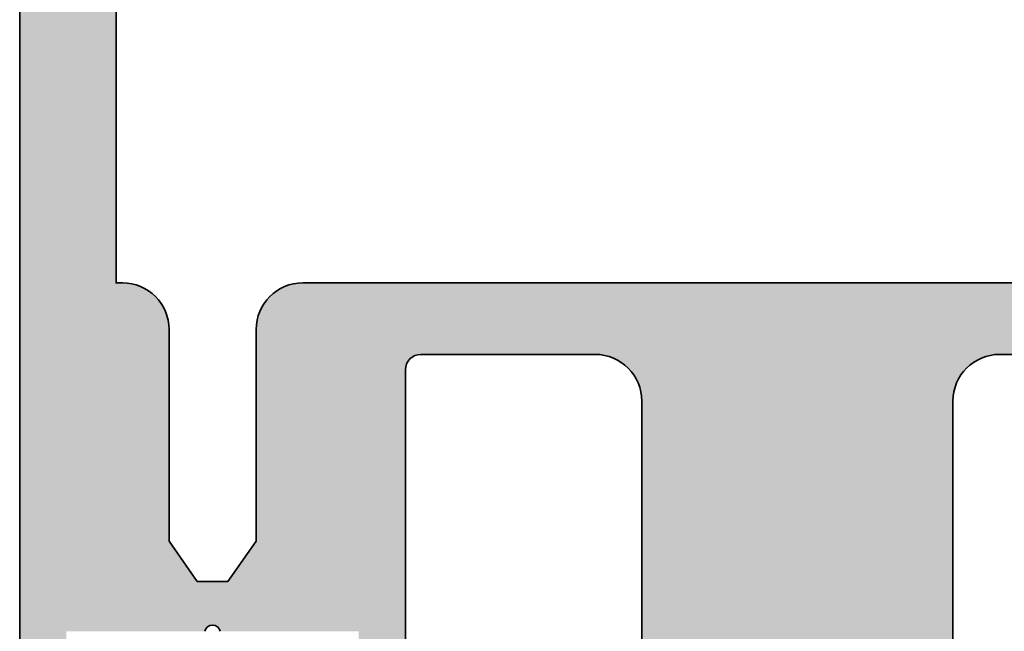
# Model space of a CAD drawing. Header units: millimetres. Extents: x 71658 to 298332, y -154437 to -30421.
# Tile 107 of 155: x 94023 to 94055, y -58860 to -58841. Entities that reach past the tile are written whole.
import ezdxf

# ---------------------------------------------------------------- set-up
doc = ezdxf.new("R2010")
doc.units = ezdxf.units.MM
doc.header["$LTSCALE"] = 500
doc.header["$MEASUREMENT"] = 0
for name, color, linetype, lineweight in [('0S-Profile Aluminium', 254, 'Continuous', 35), ('0S-Shading Aluminium', 252, 'Continuous', 20), ('A-13-UKS', 250, 'Continuous', 5)]:
    doc.layers.add(name, color=color, linetype=linetype, lineweight=lineweight)

# ---------------------------------------------------------------- blocks, each defined once
blk = doc.blocks.new('326250__63FD78B3_7F72_44EC_AF4F_172F2B644AD7_')
at = {"layer": '0S-Shading Aluminium'}
h = blk.add_hatch(color=256, dxfattribs=at)
edge = h.paths.add_edge_path()
edge.add_arc((-23.5, 173.4999999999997), 1.500000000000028, 90, 180)
edge.add_line((-25, 173.4999999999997), (-25, 0.4999999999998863))
edge.add_arc((-24.5, 0.4999999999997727), 0.4999999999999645, 180, 270)
edge.add_line((-24.5, -1.705e-13), (-23, 0))
edge.add_line((-23, 0), (-22.30000000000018, 0.6999999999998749))
edge.add_line((-22.30000000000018, 0.6999999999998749), (-22.30000000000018, 1.399999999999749))
edge.add_line((-22.30000000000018, 1.399999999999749), (-23.5, 1.399999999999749))
edge.add_line((-23.5, 1.399999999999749), (-23.5, 4.099999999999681))
edge.add_line((-23.5, 4.099999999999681), (-19.04494897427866, 4.099999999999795))
edge.add_ellipse((-18.80000000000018, 4.049999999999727), major_axis=(-0.2500000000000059, 0), ratio=1, start_angle=191.5369590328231, end_angle=348.46304096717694, ccw=False)
edge.add_line((-18.55505102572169, 4.099999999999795), (-14.10000000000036, 4.099999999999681))
edge.add_line((-14.10000000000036, 4.099999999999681), (-14.10000000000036, 1.399999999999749))
edge.add_line((-14.10000000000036, 1.399999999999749), (-15.30000000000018, 1.399999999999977))
edge.add_line((-15.30000000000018, 1.399999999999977), (-15.30000000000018, 0.799999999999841))
edge.add_line((-15.30000000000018, 0.799999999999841), (-14.40000000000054, -0.1000000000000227))
edge.add_line((-14.40000000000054, -0.1000000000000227), (-13.10000000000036, -0.1000000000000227))
edge.add_arc((-13.10000000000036, 0.4000000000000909), 0.5000000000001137, 270, 360)
edge.add_line((-12.60000000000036, 0.4000000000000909), (-12.60000000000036, 12.49999999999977))
edge.add_ellipse((-12.10000000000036, 12.49999999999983), major_axis=(-0.4999999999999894, 0), ratio=1, start_angle=270, end_angle=360, ccw=False)
edge.add_line((-12.10000000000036, 12.99999999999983), (-6.5, 12.99999999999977))
edge.add_ellipse((-6.5, 11.49999999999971), major_axis=(-1.500000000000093, 0), ratio=1, start_angle=180, end_angle=270, ccw=False)
edge.add_line((-5, 11.49999999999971), (-5, -15.50000000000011))
edge.add_arc((-4.5, -15.50000000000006), 0.4999999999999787, 180, 270)
edge.add_line((-4.5, -16.00000000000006), (-3.5, -16.00000000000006))
edge.add_arc((-3.5, -15), 1.000000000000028, 270, 360)
edge.add_line((-2.5, -15), (-2.5, -14.05277679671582))
edge.add_line((-2.5, -14.05277679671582), (-2, -13.76410166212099))
edge.add_line((-2, -13.76410166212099), (-2, -12.54145193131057))
edge.add_line((-2, -12.54145193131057), (-2.5, -12.2527767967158))
edge.add_line((-2.5, -12.2527767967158), (-2, -11.96410166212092))
edge.add_line((-2, -11.96410166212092), (-2, -10.74145193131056))
edge.add_line((-2, -10.74145193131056), (-2.5, -10.45277679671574))
edge.add_line((-2.5, -10.45277679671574), (-2, -10.16410166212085))
edge.add_line((-2, -10.16410166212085), (-2, -8.94145193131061))
edge.add_line((-2, -8.94145193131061), (-2.5, -8.652776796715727))
edge.add_line((-2.5, -8.652776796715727), (-2, -8.364101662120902))
edge.add_line((-2, -8.364101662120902), (-2, -7.141451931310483))
edge.add_line((-2, -7.141451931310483), (-2.5, -6.852776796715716))
edge.add_line((-2.5, -6.852776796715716), (-2, -6.564101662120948))
edge.add_line((-2, -6.564101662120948), (-2, -5.34145193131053))
edge.add_line((-2, -5.34145193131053), (-2.5, -5.052776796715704))
edge.add_line((-2.5, -5.052776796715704), (-2, -4.764101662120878))
edge.add_line((-2, -4.764101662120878), (-2, -3.541451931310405))
edge.add_line((-2, -3.541451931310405), (-2.5, -3.252776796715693))
edge.add_line((-2.5, -3.252776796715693), (-2, -2.96410166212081))
edge.add_line((-2, -2.96410166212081), (-2, -1.741451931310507))
edge.add_line((-2, -1.741451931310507), (-2.5, -1.452776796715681))
edge.add_line((-2.5, -1.452776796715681), (-2, -1.164101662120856))
edge.add_line((-2, -1.164101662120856), (-2, -0.1641016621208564))
edge.add_line((-2, -0.1641016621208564), (-0.8660253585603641, 1.79999999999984))
edge.add_ellipse((4.52237146e-08, 1.29999999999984), major_axis=(-1.00000000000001, 0), ratio=1, start_angle=209.9999999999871, end_angle=329.9999999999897, ccw=False)
edge.add_line((0.8660254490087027, 1.799999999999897), (2, -0.1641015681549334))
edge.add_line((2, -0.1641015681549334), (2, -2.111324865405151))
edge.add_line((2, -2.111324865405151), (2.5, -2.40000000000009))
edge.add_line((2.5, -2.40000000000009), (2, -2.688675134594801))
edge.add_line((2, -2.688675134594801), (2, -3.911324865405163))
edge.add_line((2, -3.911324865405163), (2.5, -4.200000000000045))
edge.add_line((2.5, -4.200000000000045), (2, -4.488675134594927))
edge.add_line((2, -4.488675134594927), (2, -5.711324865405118))
edge.add_line((2, -5.711324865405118), (2.5, -6.000000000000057))
edge.add_line((2.5, -6.000000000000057), (2, -6.288675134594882))
edge.add_line((2, -6.288675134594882), (2, -7.511324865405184))
edge.add_line((2, -7.511324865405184), (2.5, -7.800000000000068))
edge.add_line((2.5, -7.800000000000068), (2, -8.088675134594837))
edge.add_line((2, -8.088675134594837), (2, -9.31132486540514))
edge.add_line((2, -9.31132486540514), (2.5, -9.600000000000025))
edge.add_line((2.5, -9.600000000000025), (2, -9.888675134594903))
edge.add_line((2, -9.888675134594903), (2, -11.11132486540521))
edge.add_line((2, -11.11132486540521), (2.5, -11.40000000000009))
edge.add_line((2.5, -11.40000000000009), (2, -11.68867513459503))
edge.add_line((2, -11.68867513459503), (2, -12.91132486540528))
edge.add_line((2, -12.91132486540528), (2.5, -13.20000000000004))
edge.add_line((2.5, -13.20000000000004), (2, -13.48867513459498))
edge.add_line((2, -13.48867513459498), (2, -14.71132486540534))
edge.add_line((2, -14.71132486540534), (2.5, -15.00000000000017))
edge.add_arc((3.5, -15.00000000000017), 0.9999999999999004, 180, 270)
edge.add_line((3.5, -16.00000000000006), (4.5, -16.00000000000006))
edge.add_arc((4.5, -15.50000000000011), 0.4999999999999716, 270, 360)
edge.add_line((5, -15.50000000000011), (5, 11.49999999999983))
edge.add_ellipse((6.5, 11.49999999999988), major_axis=(-1.500000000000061, 0), ratio=1, start_angle=270, end_angle=360, ccw=False)
edge.add_line((6.5, 13), (12.10000009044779, 12.99999999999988))
edge.add_ellipse((12.10000009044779, 12.49999999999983), major_axis=(-0.500000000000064, 0), ratio=1, start_angle=180, end_angle=270, ccw=False)
edge.add_line((12.60000009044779, 12.49999999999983), (12.60000009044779, 0.4000000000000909))
edge.add_arc((13.10000009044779, 0.4000000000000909), 0.5000000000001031, 180, 270)
edge.add_line((13.10000009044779, -0.1000000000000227), (14.40000009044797, -0.1000000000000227))
edge.add_line((14.40000009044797, -0.1000000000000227), (15.30000009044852, 0.7999999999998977))
edge.add_line((15.30000009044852, 0.7999999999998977), (15.30000009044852, 1.399999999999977))
edge.add_line((15.30000009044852, 1.399999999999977), (14.10000009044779, 1.399999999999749))
edge.add_line((14.10000009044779, 1.399999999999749), (14.10000009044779, 4.099999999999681))
edge.add_line((14.10000009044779, 4.099999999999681), (18.55505111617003, 4.099999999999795))
edge.add_ellipse((18.80000009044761, 4.049999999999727), major_axis=(-0.2500000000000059, 0), ratio=1, start_angle=191.5369590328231, end_angle=348.4630409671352, ccw=False)
edge.add_line((19.0449490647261, 4.099999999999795), (23.50000009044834, 4.099999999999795))
edge.add_line((23.50000009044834, 4.099999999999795), (23.50000009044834, 1.399999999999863))
edge.add_line((23.50000009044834, 1.399999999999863), (22.30000009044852, 1.399999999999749))
edge.add_line((22.30000009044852, 1.399999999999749), (22.30000009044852, 0.6999999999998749))
edge.add_line((22.30000009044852, 0.6999999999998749), (23.00000009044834, 0))
edge.add_line((23.00000009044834, 0), (24.50000009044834, -1.705e-13))
edge.add_arc((24.50000009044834, 0.4999999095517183), 0.4999999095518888, 270, 360)
edge.add_line((25, 0.4999999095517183), (25, 173.4999999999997))
edge.add_arc((23.5, 173.4999999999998), 1.500000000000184, 0, 90)
edge.add_line((23.5, 175), (-23.5, 174.9999999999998))
edge = h.paths.add_edge_path()
edge.add_line((21.89999999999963, 169.4999999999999), (21.89999999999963, 15.29999999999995))
edge.add_line((21.89999999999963, 15.29999999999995), (21.70000009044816, 15.30000000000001))
edge.add_arc((21.70000009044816, 13.79999999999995), 1.500000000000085, 90, 180)
edge.add_line((20.20000009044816, 13.79999999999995), (20.20000009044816, 7.000000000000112))
edge.add_line((20.20000009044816, 7.000000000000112), (19.28973029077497, 5.699999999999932))
edge.add_line((19.28973029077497, 5.699999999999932), (18.31026989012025, 5.699999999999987))
edge.add_line((18.31026989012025, 5.699999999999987), (17.40000009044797, 7.000000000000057))
edge.add_line((17.40000009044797, 7.000000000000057), (17.40000009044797, 13.79999999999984))
edge.add_arc((15.90000009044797, 13.79999999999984), 1.499999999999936, 0, 90)
edge.add_line((15.90000009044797, 15.29999999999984), (-15.89999999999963, 15.29999999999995))
edge.add_arc((-15.89999999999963, 13.79999999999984), 1.500000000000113, 90, 180)
edge.add_line((-17.40000000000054, 13.79999999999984), (-17.40000000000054, 7.000000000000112))
edge.add_line((-17.40000000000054, 7.000000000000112), (-18.31026979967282, 5.699999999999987))
edge.add_line((-18.31026979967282, 5.699999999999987), (-19.28973020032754, 5.699999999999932))
edge.add_line((-19.28973020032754, 5.699999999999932), (-20.19999999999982, 7.000000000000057))
edge.add_line((-20.19999999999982, 7.000000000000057), (-20.19999999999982, 13.79999999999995))
edge.add_arc((-21.69999999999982, 13.79999999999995), 1.500000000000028, 0, 90)
edge.add_line((-21.69999999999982, 15.29999999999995), (-21.90000000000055, 15.29999999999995))
edge.add_line((-21.90000000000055, 15.29999999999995), (-21.90000000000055, 169.4999999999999))
edge.add_line((-21.90000000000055, 169.4999999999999), (21.89999999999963, 169.4999999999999))
at = {"layer": '0S-Profile Aluminium', "color": 7}
for points in [[(25, 0.4999999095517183), (25, 173.4999999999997)], [(21.89999999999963, 169.4999999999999), (21.89999999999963, 15.29999999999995), (21.70000009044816, 15.30000000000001)], [(15.90000009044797, 15.29999999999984), (-15.89999999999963, 15.29999999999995)], [(20.20000009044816, 13.79999999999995), (20.20000009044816, 7.000000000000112), (19.28973029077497, 5.699999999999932), (18.31026989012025, 5.699999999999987), (17.40000009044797, 7.000000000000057), (17.40000009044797, 13.79999999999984)], [(-12.10000000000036, 12.99999999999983), (-6.5, 12.99999999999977)], [(6.5, 13), (12.10000009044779, 12.99999999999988)], [(12.60000009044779, 12.49999999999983), (12.60000009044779, 0.4000000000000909)], [(-5, 11.49999999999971), (-5, -15.50000000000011)], [(5, -15.50000000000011), (5, 11.49999999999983)]]:
    blk.add_lwpolyline(points, dxfattribs=at)
for centre, radius, start, end in [((15.90000009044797, 13.79999999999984), 1.499999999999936, 0, 90), ((21.70000009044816, 13.79999999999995), 1.500000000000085, 90, 180)]:
    blk.add_arc(centre, radius, start, end, dxfattribs=at)
at = {"layer": '0S-Profile Aluminium', "color": 7, "extrusion": (0, 0, -1)}
for centre, radius, start, end in [((6.5, 11.49999999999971), 1.500000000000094, 90, 180), ((-6.5, 11.49999999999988), 1.500000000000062, 0, 90), ((-12.10000009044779, 12.49999999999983), 0.500000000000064, 90, 180), ((-18.80000009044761, 4.049999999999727), 0.2500000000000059, 11.53695903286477, 168.4630409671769)]:
    blk.add_arc(centre, radius, start, end, dxfattribs=at)
blk = doc.blocks.new('326250__12E98FD4_64A1_4EF6_B707_A60EF854DB28_')
at = {"layer": '0S-Profile Aluminium', "color": 7}
blk.add_blockref('326250__63FD78B3_7F72_44EC_AF4F_172F2B644AD7_', (0, 0), dxfattribs=at)
blk = doc.blocks.new('lükanduksed')
at = {"layer": 'A-13-UKS', "extrusion": (0, 0, -1)}
blk.add_blockref('326250__12E98FD4_64A1_4EF6_B707_A60EF854DB28_', (-94048.28880329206, -58864.28314225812), dxfattribs=at)

msp = doc.modelspace()

# ---------------------------------------------------------------- block references
at = {"layer": 'A-13-UKS'}
msp.add_blockref('lükanduksed', (0, 0), dxfattribs=at)

doc.saveas('drawing.dxf')
